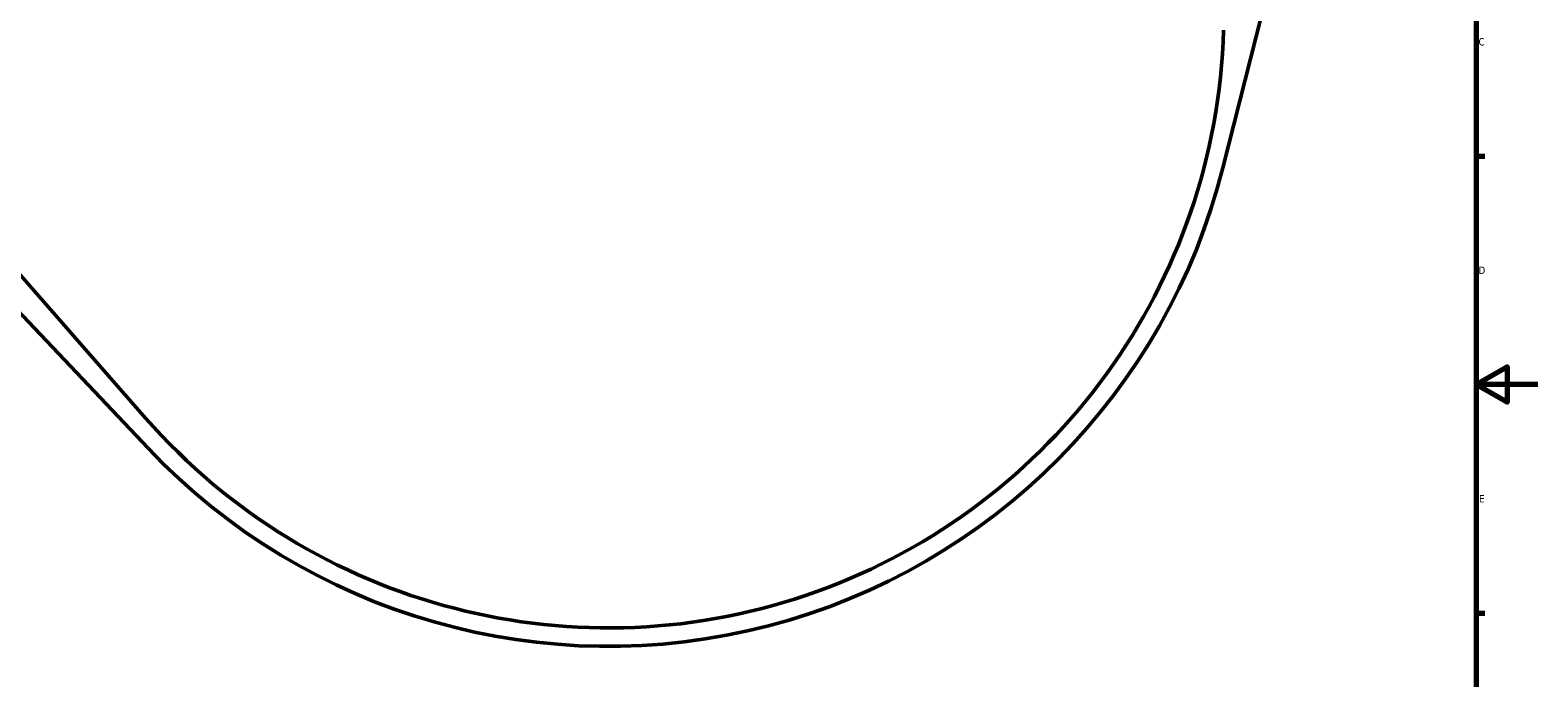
# Model space of a CAD drawing. Header units: millimetres. Extents: x -207 to 1456, y -196 to 1645.
# Tile 6 of 10: x 351 to 841, y 202 to 412. Entities that reach past the tile are written whole.
import ezdxf

# ---------------------------------------------------------------- set-up
doc = ezdxf.new("R2010")
doc.units = ezdxf.units.MM
doc.layers.add('Border (ANSI)', color=7, linetype='Continuous', lineweight=70)
doc.layers.add('Visible (ANSI)', color=7, linetype='Continuous', lineweight=50)
doc.styles.add('Note Text (ANSI)', font='tahoma.ttf')

# ---------------------------------------------------------------- blocks, each defined once
blk = doc.blocks.new('Borders Default Border')
at = {"layer": 'Border (ANSI)'}
for p, q in [((821, 371.25), (823.8, 371.25)), ((821, 222.75), (823.8, 222.75))]:
    blk.add_line(p, q, dxfattribs=at)
at = {"layer": 'Border (ANSI)', "flags": 128}
for points in [[(20, 20), (20, 574), (821, 574), (821, 20), (20, 20)], [(841, 297), (821, 297), (831, 302.77), (831, 291.23), (821, 297)]]:
    blk.add_lwpolyline(points, dxfattribs=at)
at = {"layer": 'Border (ANSI)', "color": 5, "true_color": 0x0000ff, "char_height": 2.4, "attachment_point": 7, "style": 'Note Text (ANSI)'}
for s, insert in [('C', (821.71, 407.13)), ('D', (821.72, 332.93)), ('E', (821.91, 258.68))]:
    blk.add_mtext(s, dxfattribs=dict(at, insert=insert))

msp = doc.modelspace()

# ---------------------------------------------------------------- linework, layer by layer
at = {"layer": 'Visible (ANSI)'}
for p, q in [((738.67, 367.44), (762.35, 461.12)), ((388.54, 286.11), (322.71, 361.22)), ((315.32, 354.49), (389.37, 276.29))]:
    msp.add_line(p, q, dxfattribs=at)
for radius, start, end in [(200, 221.2302, 358.3482), (206, 223.4382, 345.8136)]:
    msp.add_arc((538.95, 417.93), radius, start, end, dxfattribs=at)

# ---------------------------------------------------------------- block references
msp.add_blockref('Borders Default Border', (0, 0))

doc.saveas('drawing.dxf')
